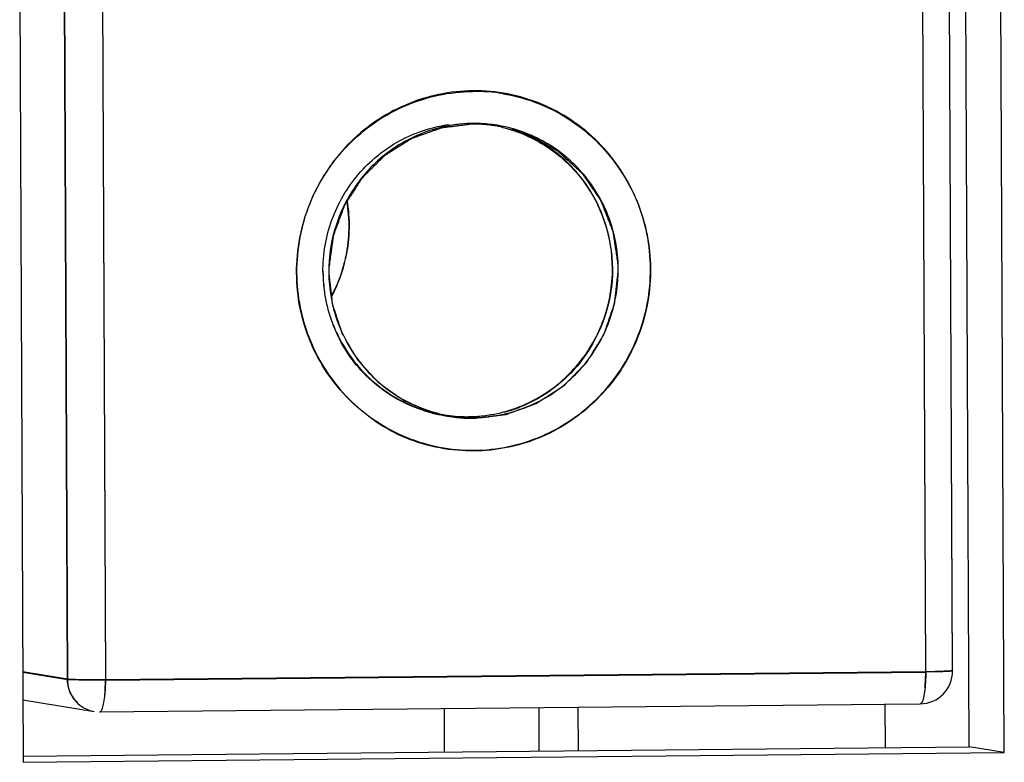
# Model space of a CAD drawing. Header units: millimetres. Extents: x 0 to 1750, y -1720 to 477.
# Tile 94 of 256: x 346.93 to 352.95, y -846.38 to -841.84. Entities that reach past the tile are written whole.
import ezdxf

# ---------------------------------------------------------------- set-up
doc = ezdxf.new("R2010")
doc.units = ezdxf.units.MM
doc.header["$LTSCALE"] = 92.51
for name, color, linetype in [('101301082_14DXF_CONTINUOUS_LINE', 7, 'CONTINUOUS'), ('101301082_DXF_CONTINUOUS_LINE', 7, 'CONTINUOUS'), ('101302966_14DXF_CONTINUOUS_LINE', 7, 'CONTINUOUS'), ('101302966_DXF_CONTINUOUS_LINE', 7, 'CONTINUOUS'), ('DE-11-072043DXF_CONTINUOUS_LINE', 7, 'CONTINUOUS'), ('DE-19-009523DXF_CONTINUOUS_LINE', 7, 'CONTINUOUS'), ('HD_2X15P_30XDXF_CONTINUOUS_LINE', 7, 'CONTINUOUS')]:
    doc.layers.add(name, color=color, linetype=linetype)

msp = doc.modelspace()

# ---------------------------------------------------------------- linework, layer by layer
at = {"layer": '101301082_14DXF_CONTINUOUS_LINE'}
for p, q in [((352.4732, -845.8245), (352.3961, -828.2228)), ((352.6374, -845.8178), (352.5603, -828.2161)), ((347.4346, -841.0766), (347.4556, -845.8743)), ((347.2231, -845.8704), (347.203, -841.2766)), ((349.8173, -842.479), (349.8526, -842.4848)), ((349.5273, -844.2555), (349.5627, -844.2613)), ((346.9502, -845.8259), (347.2231, -845.8704)), ((347.4556, -845.8743), (352.4732, -845.8245)), ((352.4732, -845.8245), (352.5296, -845.8237))]:
    msp.add_line(p, q, dxfattribs=at)
for centre, radius, start, end in [((349.7125, -843.3478), 0.8745, 96.65675, 99.69769), ((349.7124, -843.3469), 0.8735, 90.57484, 96.65915), ((349.7123, -843.3439), 0.8705, 87.51596, 90.56714), ((349.7122, -843.3459), 0.8725, 84.47306, 87.51656), ((349.7124, -843.3438), 0.8704, 80.73396, 84.47383), ((349.7125, -843.3433), 0.8699, 78.36851, 80.73146), ((349.7122, -843.3444), 0.871, 75.31975, 78.36831), ((348.0317, -843.0995), 0.9147, 339.91726, 346.24175), ((348.0305, -843.0992), 0.9159, 346.24273, 348.15738), ((348.0317, -843.0995), 0.9147, 346.24175, 346.26942), ((348.0305, -843.0992), 0.916, 348.15738, 348.17826), ((349.6964, -843.372), 0.9101, 180.25105, 180.52436), ((349.6971, -843.372), 0.9107, 180.52437, 180.86602), ((349.7005, -843.3719), 0.9141, 180.86921, 187.36577), ((348.0343, -843.1005), 0.912, 332.01756, 337.87316), ((348.0323, -843.0997), 0.9141, 337.87252, 339.91331), ((348.0343, -843.1005), 0.912, 337.87316, 337.88691), ((348.0317, -843.0995), 0.9147, 339.86099, 339.91726), ((348.0358, -843.1012), 0.9102, 331.55605, 332.01298), ((348.0343, -843.1005), 0.912, 332.01046, 332.01756), ((349.689, -843.3746), 0.9023, 201.3574, 206.47506), ((349.6846, -843.3767), 0.8974, 206.47918, 207.55943), ((349.7029, -843.4019), 0.8707, 252.26953, 255.31971), ((349.6672, -843.3959), 0.8709, 255.32005, 260.72934), ((349.703, -843.4017), 0.8709, 255.32005, 260.72934), ((349.667, -843.3967), 0.8701, 261.9444, 263.12068), ((349.7028, -843.4022), 0.8704, 260.73396, 264.47383), ((349.6672, -843.3943), 0.8725, 263.12181, 267.5165), ((349.703, -843.4006), 0.872, 264.47261, 270.56406), ((349.6672, -843.3963), 0.8705, 267.51592, 270.56707), ((349.6671, -843.3961), 0.8706, 270.56964, 272.90976), ((349.667, -843.3936), 0.8731, 272.90893, 273.61847), ((349.7028, -843.3991), 0.8735, 270.57484, 276.65915), ((349.6669, -843.3919), 0.8749, 273.61913, 276.65729), ((349.6669, -843.3923), 0.8745, 276.65668, 279.69761)]:
    msp.add_arc(centre, radius, start, end, dxfattribs=at)
for points, knots in [([(349.7056, -842.2735), (349.6347, -842.2741), (349.4924, -842.2893), (349.2878, -842.3542), (349.0993, -842.4583), (348.9344, -842.5978), (348.7994, -842.7671), (348.6994, -842.9597), (348.6383, -843.1682), (348.625, -843.3127), (348.6254, -843.3848)], [0, 0, 0, 0, 0.123883, 0.248031, 0.37255, 0.497476, 0.622787, 0.7484, 0.874184, 1, 1, 1, 1]), ([(350.7899, -843.3613), (350.7895, -843.2896), (350.7749, -843.1462), (350.7122, -842.9398), (350.611, -842.7499), (350.4753, -842.5838), (350.3101, -842.4478), (350.1219, -842.3473), (349.9178, -842.2861), (349.7762, -842.2729), (349.7056, -842.2735)], [0, 0, 0, 0, 0.126124, 0.251971, 0.377456, 0.502534, 0.627226, 0.751612, 0.875815, 1, 1, 1, 1]), ([(349.5652, -842.4859), (349.4682, -842.5025), (349.2779, -842.5694), (349.0421, -842.7581), (348.8794, -843.0143), (348.8081, -843.3099), (348.8357, -843.6124), (348.9594, -843.8889), (349.1656, -844.1086), (349.3442, -844.2014), (349.4377, -844.2313)], [0, 0, 0, 0, 0.124247, 0.249157, 0.37469, 0.500541, 0.62627, 0.751489, 0.876025, 1, 1, 1, 1]), ([(349.8041, -844.2667), (349.9056, -844.2549), (350.1065, -844.1945), (350.3581, -844.0064), (350.5323, -843.7432), (350.6085, -843.4362), (350.5778, -843.1217), (350.4435, -842.8367), (350.2217, -842.6154), (350.0316, -842.5276), (349.933, -842.5018)], [0, 0, 0, 0, 0.124217, 0.249101, 0.374646, 0.500537, 0.626302, 0.751525, 0.876038, 1, 1, 1, 1]), ([(350.5573, -843.3584), (350.5569, -843.2647), (350.5269, -843.0765), (350.3981, -842.8231), (350.1984, -842.6225), (350.0298, -842.5371), (349.9417, -842.5089)], [0, 0, 0, 0, 0.251697, 0.502336, 0.751684, 1, 1, 1, 1]), ([(348.9329, -842.9426), (348.9428, -842.9994), (348.9518, -843.1153), (348.9388, -843.2307), (348.927, -843.2872)], [0, 0, 0, 0, 0.499772, 1, 1, 1, 1]), ([(348.6254, -843.3848), (348.6257, -843.4564), (348.6403, -843.5998), (348.7031, -843.8062), (348.8042, -843.9961), (348.94, -844.1622), (349.1051, -844.2982), (349.2934, -844.3987), (349.4975, -844.46), (349.6391, -844.4731), (349.7096, -844.4725)], [0, 0, 0, 0, 0.126124, 0.251971, 0.377456, 0.502534, 0.627226, 0.751612, 0.875815, 1, 1, 1, 1]), ([(349.7096, -844.4725), (349.7805, -844.4719), (349.9228, -844.4567), (350.1275, -844.3918), (350.3159, -844.2877), (350.4808, -844.1482), (350.6158, -843.9789), (350.7158, -843.7863), (350.7769, -843.5778), (350.7902, -843.4333), (350.7899, -843.3613)], [0, 0, 0, 0, 0.123883, 0.248031, 0.37255, 0.497476, 0.622787, 0.7484, 0.874184, 1, 1, 1, 1]), ([(349.8142, -844.2543), (349.9169, -844.2367), (350.1182, -844.1637), (350.3624, -843.9561), (350.5215, -843.6766), (350.5578, -843.4639), (350.5573, -843.3584)], [0, 0, 0, 0, 0.248179, 0.497771, 0.748628, 1, 1, 1, 1]), ([(348.889, -843.7919), (348.9175, -843.8463), (348.9856, -843.9496), (349.1172, -844.0797), (349.2724, -844.1794), (349.3875, -844.2229), (349.4465, -844.2384)], [0, 0, 0, 0, 0.251131, 0.501408, 0.750952, 1, 1, 1, 1]), ([(352.4689, -845.9237), (352.4697, -845.916), (352.4724, -845.883), (352.4734, -845.8499), (352.4732, -845.8245)], [0, 0, 0, 0, 0.233602, 1, 1, 1, 1]), ([(352.5296, -845.8237), (352.5374, -845.8235), (352.5522, -845.8232), (352.5732, -845.8226), (352.5917, -845.8219), (352.6073, -845.8212), (352.6198, -845.8204), (352.6281, -845.8197), (352.633, -845.8191), (352.6354, -845.8187), (352.6366, -845.8184), (352.6374, -845.818), (352.6374, -845.8178)], [0, 0, 0, 0, 0.215285, 0.410754, 0.582811, 0.728215, 0.844297, 0.928975, 0.959042, 0.980789, 0.99424, 1, 1, 1, 1]), ([(347.2231, -845.8704), (347.2266, -845.871), (347.2362, -845.8717), (347.2539, -845.8727), (347.278, -845.8734), (347.3199, -845.8743), (347.3798, -845.8747), (347.4296, -845.8745), (347.4556, -845.8743)], [0, 0, 0, 0, 0.046505, 0.123613, 0.228421, 0.356935, 0.664647, 1, 1, 1, 1]), ([(347.2867, -846.0163), (347.2669, -845.9979), (347.2345, -845.9523), (347.2232, -845.8976), (347.2231, -845.8704)], [0, 0, 0, 0, 0.498468, 1, 1, 1, 1]), ([(347.4556, -845.8743), (347.4557, -845.883), (347.4554, -845.9161), (347.4537, -845.9492), (347.4513, -845.9735)], [0, 0, 0, 0, 0.262173, 1, 1, 1, 1])]:
    msp.add_open_spline(points, degree=3, knots=knots, dxfattribs=at)
at = {"layer": '101301082_DXF_CONTINUOUS_LINE'}
for p, q in [((352.4733, -845.8285), (352.3961, -828.2268)), ((352.6375, -845.8218), (352.5603, -828.2201)), ((347.4346, -841.0806), (347.4557, -845.8783)), ((347.203, -841.2766), (347.2231, -845.8744)), ((349.8166, -842.4829), (349.8526, -842.4888)), ((348.9463, -843.0879), (348.9458, -843.0685)), ((348.9465, -843.103), (348.9463, -843.0879)), ((348.8226, -843.3548), (348.8222, -843.3743)), ((348.8222, -843.3743), (348.8222, -843.3893)), ((350.593, -843.3567), (350.5924, -843.3372)), ((350.5931, -843.3718), (350.593, -843.3567)), ((346.9502, -845.8299), (347.2231, -845.8744)), ((347.4557, -845.8783), (352.4733, -845.8285)), ((346.9509, -845.9986), (347.3877, -846.0698)), ((347.4207, -846.0723), (352.4383, -846.0226)), ((347.4267, -846.0704), (347.4284, -846.0689))]:
    msp.add_line(p, q, dxfattribs=at)
for centre, radius, start, end in [((349.714, -843.3801), 1.1026, 80.92997, 90.57988), ((349.6759, -843.341), 0.8694, 83.22061, 88.16389), ((349.6751, -843.3484), 0.8769, 80.708, 83.22471), ((349.6747, -843.3505), 0.8791, 75.9661, 80.70831), ((348.0344, -843.1035), 0.9121, 340.03802, 346.47281), ((348.0456, -843.1064), 0.9005, 346.48448, 348.42679), ((349.6977, -843.376), 0.9113, 180.37762, 187.12736), ((348.0256, -843.1003), 0.9215, 332.25548, 338.08151), ((348.0269, -843.1009), 0.92, 338.08266, 339.18997), ((348.028, -843.1013), 0.9189, 339.19002, 340.04469), ((349.7011, -843.3757), 0.9147, 187.1242, 188.70027), ((349.7001, -843.3758), 0.9137, 188.69944, 194.13958), ((349.6937, -843.3774), 0.9071, 194.14182, 197.27489), ((349.685, -843.3801), 0.898, 197.27348, 201.12038), ((349.6762, -843.3834), 0.8887, 201.1279, 206.33421), ((349.6814, -843.3808), 0.8944, 206.33439, 207.42065), ((349.6693, -843.3881), 0.8828, 255.97606, 260.7083), ((349.669, -843.3903), 0.8805, 260.70791, 263.21956), ((349.6683, -843.3962), 0.8746, 263.21883, 265.91968), ((349.6674, -843.4099), 0.8609, 265.91336, 270.55815), ((352.4375, -845.8227), 0.2, 270.56841, 0.25018), ((346.3791, -845.883), 1.0766, 358.38526, 0.25094), ((347.4201, -845.8742), 0.1983, 249.57763, 260.572)]:
    msp.add_arc(centre, radius, start, end, dxfattribs=at)
for points, knots in [([(349.7125, -844.4765), (349.5719, -844.4779), (349.2852, -844.4265), (348.9276, -844.1797), (348.6821, -843.8188), (348.5977, -843.3876), (348.6794, -842.956), (348.9187, -842.5883), (349.2765, -842.3392), (349.5619, -842.2789), (349.7028, -842.2775)], [0, 0, 0, 0, 0.123872, 0.248173, 0.373243, 0.499085, 0.625183, 0.750925, 0.875852, 1, 1, 1, 1]), ([(349.8878, -842.2913), (350.0192, -842.3123), (350.2771, -842.4078), (350.5805, -842.6835), (350.7703, -843.0502), (350.8108, -843.4627), (350.7039, -843.8632), (350.4602, -844.1975), (350.1153, -844.4213), (349.8457, -844.4752), (349.7125, -844.4765)], [0, 0, 0, 0, 0.123853, 0.248488, 0.373621, 0.499577, 0.625551, 0.751147, 0.875941, 1, 1, 1, 1]), ([(348.7864, -843.382), (348.7857, -843.274), (348.8232, -843.056), (348.9895, -842.7713), (349.2436, -842.5632), (349.452, -842.4944), (349.5576, -842.4798)], [0, 0, 0, 0, 0.251444, 0.50236, 0.751749, 1, 1, 1, 1]), ([(349.7037, -842.4774), (349.6898, -842.4791), (349.6621, -842.4824), (349.6275, -842.4866), (349.5998, -842.4899), (349.579, -842.4924), (349.5617, -842.4945), (349.5478, -842.4962), (349.5391, -842.4972), (349.5322, -842.4981), (349.527, -842.4987), (349.5227, -842.4992), (349.5192, -842.4996), (349.5171, -842.4999), (349.5153, -842.5001), (349.5136, -842.5002), (349.5115, -842.5011), (349.509, -842.502), (349.5056, -842.5032), (349.5014, -842.5046), (349.4947, -842.507), (349.4864, -842.51), (349.473, -842.5147), (349.4562, -842.5207), (349.4361, -842.5278), (349.416, -842.5349), (349.3959, -842.542), (349.3792, -842.548), (349.3658, -842.5527), (349.3557, -842.5563), (349.3473, -842.5592), (349.3406, -842.5616), (349.3364, -842.5631), (349.3335, -842.5641), (349.3318, -842.5647), (349.3308, -842.5651), (349.3299, -842.5654), (349.3292, -842.5659), (349.3279, -842.5667), (349.3252, -842.5684), (349.3214, -842.5707), (349.3154, -842.5745), (349.3079, -842.5793), (349.2958, -842.5869), (349.2807, -842.5964), (349.2565, -842.6116), (349.2324, -842.6268), (349.2113, -842.6401), (349.1992, -842.6477), (349.1901, -842.6534), (349.1826, -842.6581), (349.1765, -842.6619), (349.172, -842.6648), (349.1682, -842.6671), (349.1656, -842.6688), (349.1641, -842.6697), (349.1629, -842.6711), (349.1613, -842.6726), (349.1587, -842.6751), (349.1555, -842.6783), (349.1517, -842.6821), (349.1466, -842.6871), (349.1403, -842.6934), (349.1327, -842.701), (349.1225, -842.7111), (349.1098, -842.7237), (349.0945, -842.7388), (349.0793, -842.7539), (349.0666, -842.7665), (349.0564, -842.7766), (349.0488, -842.7842), (349.0424, -842.7905), (349.0374, -842.7955), (349.0335, -842.7993), (349.0304, -842.8024), (349.0278, -842.805), (349.0263, -842.8066), (349.0249, -842.8078), (349.024, -842.8093), (349.0223, -842.8119), (349.0198, -842.8157), (349.0169, -842.8202), (349.013, -842.8263), (349.0082, -842.8338), (349.0024, -842.8429), (348.9946, -842.855), (348.981, -842.8761), (348.9655, -842.9003), (348.9499, -842.9244), (348.9402, -842.9395), (348.9324, -842.9516), (348.9276, -842.9592), (348.9237, -842.9652), (348.9213, -842.969), (348.9196, -842.9716), (348.9187, -842.973), (348.9182, -842.9737), (348.918, -842.9746), (348.9176, -842.9756), (348.9169, -842.9773), (348.9158, -842.9803), (348.9143, -842.9845), (348.9118, -842.9912), (348.9087, -842.9997), (348.9049, -843.0098), (348.8999, -843.0233), (348.8937, -843.0402), (348.8862, -843.0604), (348.8787, -843.0807), (348.8712, -843.1009), (348.8649, -843.1178), (348.86, -843.1313), (348.8568, -843.1397), (348.8543, -843.1465), (348.8528, -843.1507), (348.8515, -843.1541), (348.8506, -843.1566), (348.8497, -843.1587), (348.8496, -843.1605), (348.8493, -843.1623), (348.849, -843.1645), (348.8485, -843.1681), (348.8479, -843.1725), (348.8471, -843.1779), (348.8461, -843.185), (348.8449, -843.194), (348.8429, -843.2083), (348.8404, -843.2261), (348.8375, -843.2476), (348.8335, -843.2762), (348.8285, -843.3119), (348.8246, -843.3405), (348.8226, -843.3548)], [0, 0, 0, 0, 0.03125, 0.0625, 0.078125, 0.09375, 0.109375, 0.117188, 0.125, 0.128906, 0.132812, 0.136719, 0.138672, 0.140625, 0.141602, 0.142578, 0.144531, 0.146484, 0.148438, 0.152344, 0.15625, 0.164062, 0.171875, 0.1875, 0.203125, 0.21875, 0.234375, 0.25, 0.257812, 0.265625, 0.273438, 0.277344, 0.28125, 0.283203, 0.28418, 0.285156, 0.285645, 0.286133, 0.287109, 0.289062, 0.292969, 0.296875, 0.304688, 0.3125, 0.328125, 0.34375, 0.375, 0.390625, 0.398438, 0.40625, 0.414062, 0.417969, 0.421875, 0.425781, 0.427734, 0.428711, 0.429688, 0.431641, 0.433594, 0.4375, 0.441406, 0.445312, 0.453125, 0.460938, 0.46875, 0.484375, 0.5, 0.515625, 0.53125, 0.539062, 0.546875, 0.554688, 0.558594, 0.5625, 0.566406, 0.568359, 0.570312, 0.571289, 0.572266, 0.574219, 0.578125, 0.582031, 0.585938, 0.59375, 0.601562, 0.609375, 0.625, 0.65625, 0.671875, 0.6875, 0.695312, 0.703125, 0.707031, 0.710938, 0.712891, 0.713867, 0.714355, 0.714844, 0.71582, 0.716797, 0.71875, 0.722656, 0.726562, 0.734375, 0.742188, 0.75, 0.765625, 0.78125, 0.796875, 0.8125, 0.828125, 0.835938, 0.84375, 0.847656, 0.851562, 0.853516, 0.855469, 0.857422, 0.858398, 0.859375, 0.861328, 0.863281, 0.867188, 0.871094, 0.875, 0.882812, 0.890625, 0.90625, 0.921875, 0.9375, 0.96875, 1, 1, 1, 1]), ([(349.852, -842.4887), (349.8458, -842.4877), (349.8367, -842.4864), (349.8244, -842.4846), (349.8152, -842.4836), (349.806, -842.4824), (349.7968, -842.4815), (349.7876, -842.4808), (349.7784, -842.4798), (349.7691, -842.4793), (349.7598, -842.4787), (349.7506, -842.4782), (349.7413, -842.478), (349.7336, -842.4777), (349.7274, -842.4775), (349.7179, -842.4775), (349.71, -842.4775), (349.7037, -842.4774)], [0, 0, 0, 0, 0.125, 0.1875, 0.25, 0.3125, 0.375, 0.4375, 0.5, 0.5625, 0.625, 0.6875, 0.75, 0.8125, 0.84375, 0.875, 1, 1, 1, 1]), ([(350.5924, -843.3372), (350.5905, -843.3246), (350.5867, -843.2995), (350.582, -843.2681), (350.5782, -843.2429), (350.5753, -843.2241), (350.5725, -843.2052), (350.5696, -843.1863), (350.5672, -843.1706), (350.5656, -843.1596), (350.5646, -843.1533), (350.5639, -843.1486), (350.5632, -843.1439), (350.5627, -843.1404), (350.5623, -843.138), (350.5621, -843.1368), (350.5619, -843.1357), (350.5613, -843.1342), (350.5606, -843.1324), (350.5594, -843.1294), (350.5579, -843.1257), (350.5556, -843.1198), (350.5527, -843.1125), (350.5492, -843.1036), (350.5446, -843.0918), (350.5365, -843.0712), (350.5249, -843.0417), (350.5133, -843.0122), (350.5052, -842.9915), (350.5005, -842.9797), (350.4971, -842.9709), (350.4942, -842.9635), (350.4918, -842.9576), (350.4904, -842.9539), (350.4892, -842.9509), (350.4885, -842.9491), (350.488, -842.9476), (350.4873, -842.9466), (350.4867, -842.9456), (350.4853, -842.9437), (350.4833, -842.9407), (350.4806, -842.9368), (350.478, -842.9329), (350.4744, -842.9277), (350.4681, -842.9186), (350.4592, -842.9056), (350.4485, -842.8899), (350.4378, -842.8743), (350.4271, -842.8587), (350.4164, -842.843), (350.4057, -842.8274), (350.3968, -842.8144), (350.3896, -842.8039), (350.3852, -842.7974), (350.3816, -842.7922), (350.3789, -842.7883), (350.3767, -842.7851), (350.3751, -842.7828), (350.3742, -842.7815), (350.3736, -842.7804), (350.3727, -842.7797), (350.3715, -842.7786), (350.3694, -842.7767), (350.3665, -842.774), (350.363, -842.7708), (350.3582, -842.7665), (350.3524, -842.7611), (350.3429, -842.7525), (350.3311, -842.7417), (350.317, -842.7287), (350.3028, -842.7158), (350.2887, -842.7029), (350.2746, -842.6899), (350.2604, -842.677), (350.2486, -842.6662), (350.2404, -842.6586), (350.2357, -842.6543), (350.2321, -842.6511), (350.2286, -842.6479), (350.2259, -842.6454), (350.2242, -842.6438), (350.2233, -842.643), (350.2224, -842.6422), (350.221, -842.6415), (350.2193, -842.6406), (350.2165, -842.639), (350.2131, -842.6371), (350.2076, -842.6341), (350.2008, -842.6302), (350.1926, -842.6256), (350.1816, -842.6195), (350.1625, -842.6088), (350.1351, -842.5935), (350.1077, -842.5782), (350.0885, -842.5674), (350.0776, -842.5613), (350.0694, -842.5567), (350.0625, -842.5529), (350.0571, -842.5498), (350.0536, -842.5479), (350.0509, -842.5464), (350.0492, -842.5454), (350.0478, -842.5446), (350.0467, -842.5442), (350.0456, -842.5439), (350.0433, -842.5433), (350.0398, -842.5423), (350.0353, -842.541), (350.0307, -842.5397), (350.0246, -842.5379), (350.0139, -842.5349), (349.9986, -842.5305), (349.9803, -842.5253), (349.9619, -842.52), (349.9436, -842.5148), (349.9192, -842.5078), (349.8886, -842.4991), (349.8642, -842.4921), (349.852, -842.4887)], [0, 0, 0, 0, 0.03125, 0.0625, 0.078125, 0.09375, 0.109375, 0.125, 0.140625, 0.148438, 0.152344, 0.15625, 0.160156, 0.164062, 0.165039, 0.166016, 0.166992, 0.167969, 0.169922, 0.171875, 0.175781, 0.179688, 0.1875, 0.195312, 0.203125, 0.21875, 0.25, 0.28125, 0.296875, 0.304688, 0.3125, 0.320312, 0.324219, 0.328125, 0.330078, 0.332031, 0.333008, 0.333984, 0.334961, 0.335938, 0.339844, 0.34375, 0.347656, 0.351562, 0.359375, 0.375, 0.390625, 0.40625, 0.421875, 0.4375, 0.453125, 0.46875, 0.476562, 0.484375, 0.488281, 0.492188, 0.496094, 0.498047, 0.499023, 0.5, 0.500977, 0.501953, 0.503906, 0.507812, 0.511719, 0.515625, 0.523438, 0.53125, 0.546875, 0.5625, 0.578125, 0.59375, 0.609375, 0.625, 0.640625, 0.648438, 0.652344, 0.65625, 0.660156, 0.664062, 0.665039, 0.666016, 0.666992, 0.667969, 0.669922, 0.671875, 0.675781, 0.679688, 0.6875, 0.695312, 0.703125, 0.71875, 0.75, 0.78125, 0.796875, 0.804688, 0.8125, 0.820312, 0.824219, 0.828125, 0.830078, 0.832031, 0.833008, 0.833984, 0.834961, 0.835938, 0.839844, 0.84375, 0.847656, 0.851562, 0.859375, 0.875, 0.890625, 0.90625, 0.921875, 0.9375, 0.96875, 1, 1, 1, 1]), ([(349.8879, -842.4977), (349.9821, -842.5212), (350.1642, -842.6011), (350.4537, -842.8684), (350.625, -843.363), (350.4574, -843.8589), (350.1709, -844.1313), (349.9895, -844.2149), (349.8955, -844.2403)], [0, 0, 0, 0, 0.124806, 0.250008, 0.499006, 0.748865, 0.874714, 1, 1, 1, 1]), ([(348.9458, -843.0685), (348.9457, -843.0661), (348.9454, -843.0614), (348.9452, -843.0561), (348.945, -843.0526), (348.9449, -843.0511), (348.9449, -843.05), (348.9448, -843.0486), (348.9446, -843.0462), (348.9444, -843.0428), (348.944, -843.0373), (348.9435, -843.0305), (348.9428, -843.0223), (348.9421, -843.0155), (348.9417, -843.0106), (348.9414, -843.008), (348.9412, -843.0058), (348.941, -843.0041), (348.9407, -843.0018), (348.9404, -842.9989), (348.94, -842.9954), (348.9396, -842.9924), (348.9394, -842.9901), (348.9392, -842.9886), (348.9391, -842.9875), (348.9389, -842.9862), (348.9385, -842.9838), (348.9381, -842.9804), (348.9373, -842.9749), (348.9364, -842.9682), (348.9346, -842.9572), (348.9332, -842.949), (348.9323, -842.9435)], [0, 0, 0, 0, 0.0625, 0.125, 0.140625, 0.15625, 0.164062, 0.171875, 0.1875, 0.21875, 0.25, 0.3125, 0.375, 0.4375, 0.46875, 0.484375, 0.5, 0.515625, 0.53125, 0.5625, 0.59375, 0.625, 0.640625, 0.65625, 0.664062, 0.671875, 0.6875, 0.71875, 0.75, 0.8125, 0.875, 1, 1, 1, 1]), ([(348.9249, -843.3009), (348.9257, -843.297), (348.9272, -843.2893), (348.929, -843.2807), (348.9302, -843.2749), (348.9307, -843.2725), (348.9311, -843.2706), (348.9314, -843.2685), (348.932, -843.2648), (348.9329, -843.2594), (348.934, -843.253), (348.935, -843.2466), (348.9359, -843.2413), (348.9365, -843.2376), (348.9369, -843.2355), (348.9371, -843.2336), (348.9374, -843.2311), (348.9379, -843.2272), (348.9386, -843.2224), (348.9393, -843.2165), (348.9399, -843.2117), (348.9404, -843.2077), (348.9408, -843.2049), (348.9411, -843.2016), (348.9415, -843.1973), (348.942, -843.1919), (348.9426, -843.1855), (348.9431, -843.1801), (348.9435, -843.1758), (348.9437, -843.1731), (348.944, -843.171), (348.9441, -843.169), (348.9443, -843.1655), (348.9445, -843.1606), (348.9449, -843.1548), (348.9452, -843.1489), (348.9455, -843.144), (348.9457, -843.1406), (348.9458, -843.1386), (348.9458, -843.1362), (348.9459, -843.1335), (348.946, -843.1289), (348.9461, -843.1233), (348.9462, -843.1143), (348.9464, -843.1075), (348.9465, -843.103)], [0, 0, 0, 0, 0.0625, 0.125, 0.140625, 0.15625, 0.164062, 0.171875, 0.1875, 0.21875, 0.25, 0.28125, 0.3125, 0.328125, 0.335938, 0.34375, 0.359375, 0.375, 0.40625, 0.4375, 0.46875, 0.484375, 0.5, 0.515625, 0.53125, 0.5625, 0.59375, 0.625, 0.640625, 0.65625, 0.664062, 0.671875, 0.6875, 0.71875, 0.75, 0.78125, 0.8125, 0.828125, 0.835938, 0.84375, 0.859375, 0.875, 0.90625, 0.9375, 1, 1, 1, 1]), ([(348.8367, -843.5379), (348.839, -843.5333), (348.8437, -843.5242), (348.8495, -843.5129), (348.8536, -843.505), (348.8558, -843.5004), (348.8579, -843.4957), (348.8606, -843.49), (348.8638, -843.483), (348.8669, -843.476), (348.8696, -843.4702), (348.8714, -843.4662), (348.8725, -843.4638), (348.8735, -843.4612), (348.8748, -843.4581), (348.8768, -843.453), (348.8794, -843.4466), (348.8825, -843.439), (348.885, -843.4326), (348.8868, -843.4281), (348.8878, -843.4256), (348.8886, -843.4236), (348.8892, -843.4219), (348.8901, -843.4194), (348.8915, -843.4152), (348.8936, -843.4092), (348.8961, -843.402), (348.8982, -843.396), (348.8999, -843.3911), (348.901, -843.3881), (348.9018, -843.3858), (348.9026, -843.3832), (348.904, -843.3785), (348.9059, -843.372), (348.9083, -843.364), (348.9106, -843.3561), (348.9126, -843.3496), (348.9142, -843.3443), (348.9155, -843.339), (348.9178, -843.3298), (348.921, -843.3167), (348.9236, -843.3061), (348.9249, -843.3009)], [0, 0, 0, 0, 0.0625, 0.125, 0.15625, 0.171875, 0.1875, 0.21875, 0.25, 0.28125, 0.3125, 0.328125, 0.335938, 0.34375, 0.359375, 0.375, 0.40625, 0.4375, 0.46875, 0.484375, 0.492188, 0.5, 0.507812, 0.515625, 0.53125, 0.5625, 0.59375, 0.625, 0.640625, 0.65625, 0.664062, 0.671875, 0.6875, 0.71875, 0.75, 0.78125, 0.8125, 0.828125, 0.84375, 0.875, 0.9375, 1, 1, 1, 1]), ([(349.7116, -844.2766), (349.7259, -844.2748), (349.7545, -844.2713), (349.7902, -844.2668), (349.8188, -844.2633), (349.8403, -844.2606), (349.8581, -844.2584), (349.8724, -844.2566), (349.8814, -844.2555), (349.8885, -844.2547), (349.8939, -844.254), (349.8983, -844.2534), (349.9019, -844.253), (349.9041, -844.2527), (349.9059, -844.2525), (349.9077, -844.2523), (349.9098, -844.2515), (349.9124, -844.2506), (349.9158, -844.2493), (349.92, -844.2478), (349.9268, -844.2453), (349.9353, -844.2422), (349.9489, -844.2373), (349.9658, -844.2311), (349.9862, -844.2237), (350.0065, -844.2163), (350.0269, -844.2088), (350.0439, -844.2027), (350.0574, -844.1977), (350.0676, -844.194), (350.0761, -844.1909), (350.0829, -844.1884), (350.0871, -844.1869), (350.0901, -844.1858), (350.0918, -844.1852), (350.0928, -844.1848), (350.0937, -844.1845), (350.0945, -844.184), (350.0958, -844.1832), (350.0985, -844.1814), (350.1023, -844.179), (350.1084, -844.1751), (350.116, -844.1701), (350.1281, -844.1623), (350.1433, -844.1524), (350.1677, -844.1367), (350.192, -844.1209), (350.2133, -844.1072), (350.2255, -844.0993), (350.2346, -844.0934), (350.2423, -844.0885), (350.2483, -844.0845), (350.2529, -844.0816), (350.2567, -844.0791), (350.2594, -844.0774), (350.2609, -844.0765), (350.2621, -844.0751), (350.2637, -844.0735), (350.2663, -844.0709), (350.2694, -844.0676), (350.2733, -844.0637), (350.2783, -844.0585), (350.2847, -844.052), (350.2923, -844.0442), (350.3025, -844.0338), (350.3152, -844.0208), (350.3305, -844.0052), (350.3457, -843.9896), (350.3584, -843.9766), (350.3686, -843.9662), (350.3762, -843.9584), (350.3826, -843.9519), (350.3877, -843.9467), (350.3915, -843.9428), (350.3946, -843.9395), (350.3972, -843.9369), (350.3987, -843.9352), (350.4001, -843.934), (350.401, -843.9324), (350.4027, -843.9297), (350.4051, -843.9258), (350.408, -843.9212), (350.4118, -843.915), (350.4166, -843.9072), (350.4223, -843.8979), (350.43, -843.8855), (350.4434, -843.8637), (350.4587, -843.8389), (350.474, -843.814), (350.4836, -843.7985), (350.4913, -843.7861), (350.496, -843.7783), (350.4999, -843.7721), (350.5023, -843.7682), (350.504, -843.7655), (350.5048, -843.7641), (350.5053, -843.7634), (350.5055, -843.7625), (350.5059, -843.7614), (350.5065, -843.7597), (350.5076, -843.7567), (350.509, -843.7523), (350.5114, -843.7454), (350.5144, -843.7368), (350.518, -843.7264), (350.5228, -843.7126), (350.5287, -843.6953), (350.5359, -843.6746), (350.543, -843.6539), (350.5502, -843.6331), (350.5561, -843.6158), (350.5609, -843.602), (350.5639, -843.5934), (350.5663, -843.5865), (350.5677, -843.5821), (350.5689, -843.5787), (350.5698, -843.5761), (350.5707, -843.574), (350.5708, -843.5721), (350.571, -843.5703), (350.5713, -843.5679), (350.5717, -843.5643), (350.5722, -843.5597), (350.5728, -843.5541), (350.5736, -843.5468), (350.5746, -843.5376), (350.5763, -843.5228), (350.5783, -843.5044), (350.5808, -843.4823), (350.5841, -843.4528), (350.5882, -843.416), (350.5915, -843.3865), (350.5931, -843.3718)], [0, 0, 0, 0, 0.03125, 0.0625, 0.078125, 0.09375, 0.109375, 0.117188, 0.125, 0.128906, 0.132812, 0.136719, 0.138672, 0.140625, 0.141602, 0.142578, 0.144531, 0.146484, 0.148438, 0.152344, 0.15625, 0.164062, 0.171875, 0.1875, 0.203125, 0.21875, 0.234375, 0.25, 0.257812, 0.265625, 0.273438, 0.277344, 0.28125, 0.283203, 0.28418, 0.285156, 0.285645, 0.286133, 0.287109, 0.289062, 0.292969, 0.296875, 0.304688, 0.3125, 0.328125, 0.34375, 0.375, 0.390625, 0.398438, 0.40625, 0.414062, 0.417969, 0.421875, 0.425781, 0.427734, 0.428711, 0.429688, 0.431641, 0.433594, 0.4375, 0.441406, 0.445312, 0.453125, 0.460938, 0.46875, 0.484375, 0.5, 0.515625, 0.53125, 0.539062, 0.546875, 0.554688, 0.558594, 0.5625, 0.566406, 0.568359, 0.570312, 0.571289, 0.572266, 0.574219, 0.578125, 0.582031, 0.585938, 0.59375, 0.601562, 0.609375, 0.625, 0.65625, 0.671875, 0.6875, 0.695312, 0.703125, 0.707031, 0.710938, 0.712891, 0.713867, 0.714355, 0.714844, 0.71582, 0.716797, 0.71875, 0.722656, 0.726562, 0.734375, 0.742188, 0.75, 0.765625, 0.78125, 0.796875, 0.8125, 0.828125, 0.835938, 0.84375, 0.847656, 0.851562, 0.853516, 0.855469, 0.857422, 0.858398, 0.859375, 0.861328, 0.863281, 0.867188, 0.871094, 0.875, 0.882812, 0.890625, 0.90625, 0.921875, 0.9375, 0.96875, 1, 1, 1, 1]), ([(348.8222, -843.3893), (348.8235, -843.401), (348.8261, -843.4243), (348.83, -843.4594), (348.8333, -843.4885), (348.8359, -843.5119), (348.8379, -843.5294), (348.8395, -843.544), (348.8408, -843.5557), (348.8416, -843.563), (348.8423, -843.5688), (348.8427, -843.5724), (348.843, -843.575), (348.8432, -843.5764), (348.8437, -843.5778), (348.8443, -843.5796), (348.8452, -843.5824), (348.8464, -843.586), (348.8482, -843.5916), (348.8506, -843.5987), (348.8534, -843.6072), (348.8571, -843.6185), (348.8637, -843.6383), (348.8731, -843.6665), (348.8824, -843.6948), (348.889, -843.7146), (348.8928, -843.7259), (348.8956, -843.7344), (348.8979, -843.7414), (348.8998, -843.7471), (348.901, -843.7506), (348.9019, -843.7535), (348.9025, -843.7552), (348.9029, -843.7567), (348.9036, -843.7579), (348.9049, -843.7601), (348.9067, -843.7633), (348.9097, -843.7683), (348.9134, -843.7746), (348.9193, -843.7847), (348.9267, -843.7973), (348.9355, -843.8124), (348.9444, -843.8275), (348.9532, -843.8426), (348.9621, -843.8578), (348.9709, -843.8729), (348.9783, -843.8855), (348.9842, -843.8955), (348.9879, -843.9018), (348.9909, -843.9069), (348.9931, -843.9107), (348.9949, -843.9138), (348.9962, -843.916), (348.997, -843.9173), (348.9975, -843.9183), (348.9983, -843.919), (348.9993, -843.9201), (349.001, -843.922), (349.0035, -843.9248), (349.0065, -843.928), (349.0105, -843.9324), (349.0155, -843.9379), (349.0235, -843.9466), (349.0335, -843.9575), (349.0454, -843.9706), (349.0574, -843.9837), (349.0694, -843.9968), (349.0814, -844.0099), (349.0934, -844.0229), (349.1034, -844.0339), (349.1113, -844.0426), (349.1163, -844.048), (349.1203, -844.0524), (349.1228, -844.0551), (349.1246, -844.0571), (349.1256, -844.0581), (349.1268, -844.0589), (349.1283, -844.06), (349.1307, -844.0617), (349.1338, -844.0638), (349.1386, -844.0672), (349.1446, -844.0715), (349.1518, -844.0766), (349.1614, -844.0834), (349.1783, -844.0953), (349.2024, -844.1123), (349.2265, -844.1293), (349.2433, -844.1412), (349.253, -844.148), (349.2602, -844.1531), (349.2662, -844.1574), (349.271, -844.1608), (349.274, -844.1629), (349.2764, -844.1646), (349.2779, -844.1657), (349.2791, -844.1666), (349.2804, -844.1672), (349.2828, -844.1682), (349.2862, -844.1696), (349.2916, -844.1719), (349.2984, -844.1747), (349.3092, -844.1793), (349.3227, -844.185), (349.3389, -844.1919), (349.3606, -844.201), (349.3876, -844.2124), (349.4201, -844.2261), (349.4417, -844.2353), (349.4525, -844.2398)], [0, 0, 0, 0, 0.03125, 0.0625, 0.09375, 0.109375, 0.125, 0.140625, 0.148438, 0.15625, 0.160156, 0.164062, 0.166016, 0.166992, 0.167969, 0.169922, 0.171875, 0.175781, 0.179688, 0.1875, 0.195312, 0.203125, 0.21875, 0.25, 0.28125, 0.296875, 0.304688, 0.3125, 0.320312, 0.324219, 0.328125, 0.330078, 0.332031, 0.333008, 0.333984, 0.335938, 0.339844, 0.34375, 0.351562, 0.359375, 0.375, 0.390625, 0.40625, 0.421875, 0.4375, 0.453125, 0.46875, 0.476562, 0.484375, 0.488281, 0.492188, 0.496094, 0.498047, 0.499023, 0.5, 0.500977, 0.501953, 0.503906, 0.507812, 0.511719, 0.515625, 0.523438, 0.53125, 0.546875, 0.5625, 0.578125, 0.59375, 0.609375, 0.625, 0.640625, 0.648438, 0.65625, 0.660156, 0.664062, 0.666016, 0.666992, 0.667969, 0.669922, 0.671875, 0.675781, 0.679688, 0.6875, 0.695312, 0.703125, 0.71875, 0.75, 0.78125, 0.796875, 0.804688, 0.8125, 0.820312, 0.824219, 0.828125, 0.830078, 0.832031, 0.833008, 0.833984, 0.835938, 0.839844, 0.84375, 0.851562, 0.859375, 0.875, 0.890625, 0.90625, 0.9375, 0.96875, 1, 1, 1, 1]), ([(349.4554, -844.2446), (349.3358, -844.2147), (349.106, -844.1014), (348.9446, -843.9029), (348.8875, -843.7927)], [0, 0, 0, 0, 0.498305, 1, 1, 1, 1]), ([(349.4525, -844.2398), (349.4529, -844.2399), (349.4536, -844.2402), (349.4545, -844.2404), (349.455, -844.2406), (349.4553, -844.2407), (349.4554, -844.2407), (349.4557, -844.2408), (349.4564, -844.241), (349.4573, -844.2413), (349.4588, -844.2417), (349.4607, -844.2422), (349.4629, -844.2429), (349.4647, -844.2434), (349.4661, -844.2438), (349.4668, -844.244), (349.4674, -844.2442), (349.4676, -844.2442), (349.468, -844.2443), (349.4685, -844.2445), (349.469, -844.2446), (349.4695, -844.2447), (349.4699, -844.2448), (349.4701, -844.2449), (349.4703, -844.245), (349.4706, -844.2451), (349.4713, -844.2452), (349.4722, -844.2455), (349.4737, -844.2459), (349.4752, -844.2463), (349.4767, -844.2467), (349.4793, -844.2474), (349.4814, -844.248), (349.4831, -844.2484)], [0, 0, 0, 0, 0.0625, 0.125, 0.140625, 0.15625, 0.164062, 0.171875, 0.1875, 0.21875, 0.25, 0.3125, 0.375, 0.4375, 0.46875, 0.484375, 0.5, 0.515625, 0.53125, 0.5625, 0.59375, 0.625, 0.640625, 0.65625, 0.664062, 0.671875, 0.6875, 0.71875, 0.75, 0.8125, 0.84375, 0.875, 1, 1, 1, 1]), ([(349.4831, -844.2484), (349.486, -844.2492), (349.4905, -844.2503), (349.4965, -844.2518), (349.5003, -844.2527), (349.5033, -844.2534), (349.5052, -844.2539), (349.5065, -844.2542), (349.5073, -844.2544), (349.5082, -844.2546), (349.5094, -844.2548), (349.5113, -844.2552), (349.5137, -844.2558), (349.5165, -844.2564), (349.5189, -844.2569), (349.5207, -844.2573), (349.5222, -844.2577), (349.5233, -844.2579), (349.5248, -844.2582), (349.5274, -844.2587), (349.5312, -844.2595), (349.5358, -844.2604), (349.5396, -844.2611), (349.5426, -844.2617), (349.5445, -844.2621), (349.5458, -844.2623), (349.5466, -844.2625), (349.5476, -844.2627), (349.5488, -844.2629), (349.5518, -844.2634), (349.5562, -844.2641), (349.5601, -844.2648), (349.562, -844.2651)], [0, 0, 0, 0, 0.125, 0.1875, 0.25, 0.28125, 0.3125, 0.328125, 0.335938, 0.34375, 0.359375, 0.375, 0.40625, 0.4375, 0.46875, 0.484375, 0.5, 0.515625, 0.53125, 0.5625, 0.625, 0.6875, 0.75, 0.78125, 0.8125, 0.828125, 0.835938, 0.84375, 0.859375, 0.875, 0.9375, 1, 1, 1, 1]), ([(349.562, -844.2651), (349.5681, -844.2661), (349.5773, -844.2675), (349.5895, -844.2692), (349.5987, -844.2703), (349.6079, -844.2714), (349.6172, -844.2723), (349.6264, -844.2731), (349.6356, -844.2741), (349.6449, -844.2746), (349.6541, -844.2752), (349.6634, -844.2757), (349.6711, -844.2759), (349.6773, -844.2762), (349.6811, -844.2763), (349.6842, -844.2764), (349.6875, -844.2765), (349.6933, -844.2765), (349.7016, -844.2765), (349.7083, -844.2766), (349.7116, -844.2766)], [0, 0, 0, 0, 0.125, 0.1875, 0.25, 0.3125, 0.375, 0.4375, 0.5, 0.5625, 0.625, 0.6875, 0.75, 0.78125, 0.8125, 0.828125, 0.84375, 0.875, 0.9375, 1, 1, 1, 1]), ([(352.4733, -845.8285), (352.4734, -845.8697), (352.4714, -845.9264), (352.4596, -845.9892), (352.452, -846.0124), (352.4462, -846.0189)], [0, 0, 0, 0, 0.638266, 0.865306, 1, 1, 1, 1]), ([(352.6374, -845.8218), (352.6373, -845.8228), (352.6314, -845.8227), (352.6243, -845.8245), (352.6088, -845.8249), (352.5802, -845.8266), (352.534, -845.8276), (352.4948, -845.8283), (352.4733, -845.8285)], [0, 0, 0, 0, 0.019568, 0.074143, 0.163268, 0.28404, 0.606499, 1, 1, 1, 1]), ([(347.2231, -845.8744), (347.2233, -845.9139), (347.2476, -845.9945), (347.3143, -846.0463), (347.351, -846.06)], [0, 0, 0, 0, 0.502284, 1, 1, 1, 1]), ([(347.4557, -845.8783), (347.4058, -845.8788), (347.3377, -845.8791), (347.2603, -845.8767), (347.2326, -845.8759), (347.2231, -845.8744)], [0, 0, 0, 0, 0.643313, 0.876484, 1, 1, 1, 1]), ([(347.4284, -846.0689), (347.4333, -846.0636), (347.4403, -846.0452), (347.4514, -845.9937), (347.4543, -845.9474), (347.4552, -845.9133)], [0, 0, 0, 0, 0.13517, 0.357437, 1, 1, 1, 1]), ([(352.4462, -846.0189), (352.4452, -846.02), (352.4432, -846.0218), (352.4406, -846.0226), (352.4394, -846.0226)], [0, 0, 0, 0, 0.553164, 1, 1, 1, 1]), ([(347.4207, -846.0723), (347.4217, -846.0725), (347.424, -846.0723), (347.4258, -846.0712), (347.4267, -846.0704)], [0, 0, 0, 0, 0.467899, 1, 1, 1, 1])]:
    msp.add_open_spline(points, degree=3, knots=knots, dxfattribs=at)
msp.add_open_spline([(348.9278, -843.2871), (348.9506, -843.1758), (348.9523, -843.0583), (348.9328, -842.9464)], degree=3, dxfattribs=at)
at = {"layer": '101302966_14DXF_CONTINUOUS_LINE'}
msp.add_line((349.5275, -846.0514), (349.5287, -846.318), dxfattribs=at)
at = {"layer": '101302966_DXF_CONTINUOUS_LINE'}
msp.add_line((349.5275, -846.0514), (349.5287, -846.318), dxfattribs=at)
at = {"layer": 'DE-11-072043DXF_CONTINUOUS_LINE'}
for p, q in [((352.7392, -846.2861), (352.6579, -827.721)), ((352.954, -846.3212), (352.8725, -827.72)), ((346.9316, -841.583), (346.9526, -846.3808)), ((346.9522, -846.3436), (352.7392, -846.2861)), ((346.9526, -846.3808), (352.954, -846.3212)), ((352.954, -846.3212), (352.7392, -846.2861))]:
    msp.add_line(p, q, dxfattribs=at)
at = {"layer": 'DE-19-009523DXF_CONTINUOUS_LINE'}
for p, q in [((352.2237, -846.0235), (352.2249, -846.2884)), ((352.2238, -846.0247), (352.2249, -846.2912)), ((350.3458, -846.0433), (350.347, -846.3099))]:
    msp.add_line(p, q, dxfattribs=at)
at = {"layer": 'HD_2X15P_30XDXF_CONTINUOUS_LINE'}
msp.add_line((350.1067, -846.0457), (350.1079, -846.3123), dxfattribs=at)

doc.saveas('drawing.dxf')
